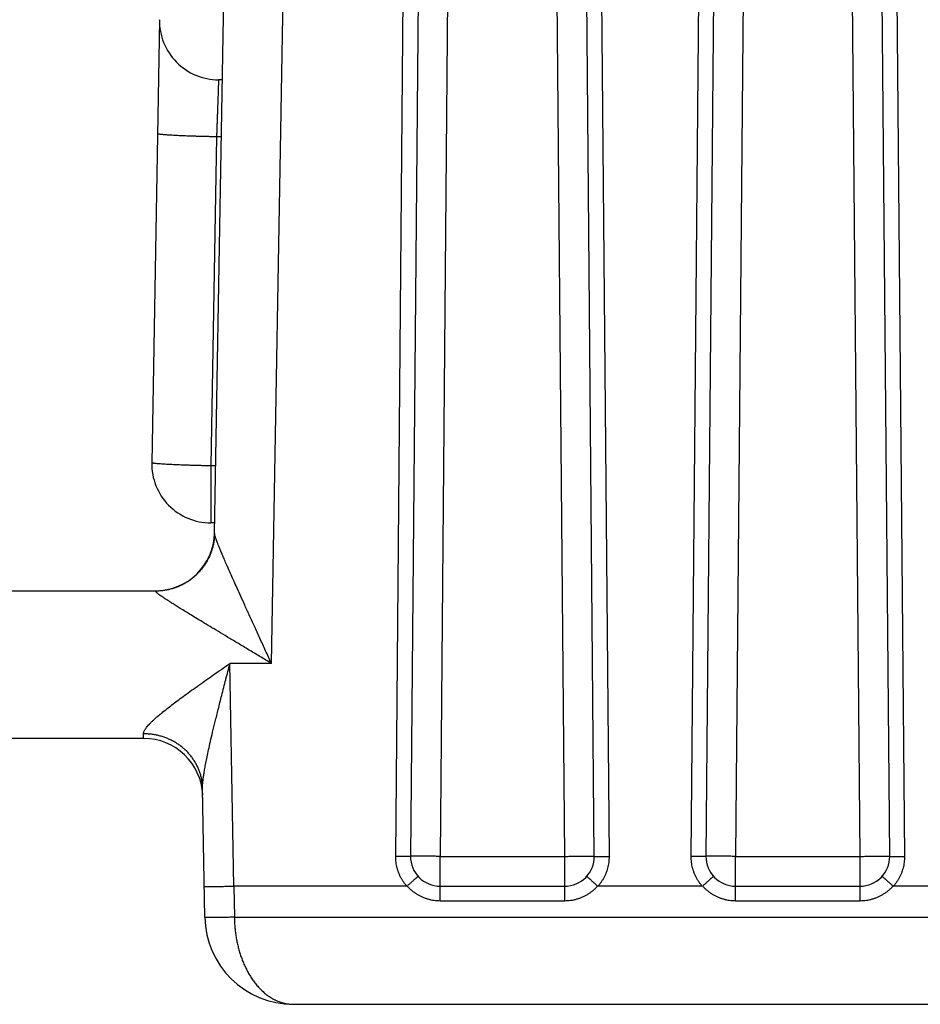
# Model space of a CAD drawing. Header units: inches. Extents: x 0 to 22, y 0 to 17.
# Tile 16 of 53: x 8.882 to 9.186, y 4.172 to 4.506. Entities that reach past the tile are written whole.
import ezdxf

# ---------------------------------------------------------------- set-up
doc = ezdxf.new("R2010")
doc.units = ezdxf.units.IN
doc.header["$LTSCALE"] = 1.21
doc.header["$MEASUREMENT"] = 0
doc.layers.get('0').update_dxf_attribs({"linetype": 'CONTINUOUS'})

msp = doc.modelspace()

# ---------------------------------------------------------------- linework, layer by layer
at = {"color": 7, "linetype": 'CONTINUOUS'}
for p, q in [((9.008904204, 4.2224412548), (9.014908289, 4.9104412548)), ((9.0199080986, 4.9104848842), (9.0139040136, 4.2224848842)), ((9.0299077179, 4.9104848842), (9.0239036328, 4.2224848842)), ((9.0660855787, 4.2224848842), (9.0600814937, 4.9104848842)), ((9.0760851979, 4.2224848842), (9.0700811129, 4.9104848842)), ((9.0750809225, 4.9104412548), (9.0810850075, 4.2224412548)), ((9.108904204, 4.2224412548), (9.114908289, 4.9104412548)), ((9.1199080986, 4.9104848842), (9.1139040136, 4.2224848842)), ((9.1299077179, 4.9104848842), (9.1239036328, 4.2224848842)), ((9.1660855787, 4.2224848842), (9.1600814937, 4.9104848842)), ((9.1760851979, 4.2224848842), (9.1700811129, 4.9104848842)), ((9.1750809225, 4.9104412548), (9.1810850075, 4.2224412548)), ((8.9475777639, 4.33184923), (8.9572628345, 4.8867065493)), ((8.9668064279, 4.287833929), (8.9772620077, 4.8868336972)), ((8.9289195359, 4.5056970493), (8.9263022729, 4.355746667)), ((8.9289182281, 4.5055718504), (8.9289195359, 4.5056970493)), ((8.950257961, 4.4853976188), (8.9489174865, 4.4853976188)), ((8.9482437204, 4.466099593), (8.9462992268, 4.3546996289)), ((8.9499211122, 4.4660995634), (8.9482437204, 4.466099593)), ((8.9462992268, 4.3546996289), (8.9462992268, 4.3353976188)), ((8.9479766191, 4.3546996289), (8.9462992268, 4.3546996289)), ((8.9476397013, 4.3353976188), (8.9462992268, 4.3353976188)), ((8.3711074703, 4.3123976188), (8.9275842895, 4.3123976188)), ((8.9541008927, 4.2123976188), (8.952784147, 4.287833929)), ((8.9668064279, 4.287833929), (8.952784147, 4.287833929)), ((8.9235696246, 4.2623976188), (8.3711074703, 4.2623976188)), ((8.9442800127, 4.2018740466), (8.9435170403, 4.245584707)), ((9.0239036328, 4.2074848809), (9.0239036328, 4.2224848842)), ((9.0239036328, 4.2224848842), (9.0660855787, 4.2224848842)), ((9.0660855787, 4.2074848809), (9.0660855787, 4.2224848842)), ((9.1239036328, 4.2074848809), (9.1239036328, 4.2224848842)), ((9.1239036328, 4.2224848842), (9.1660855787, 4.2224848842)), ((9.1660855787, 4.2074848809), (9.1660855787, 4.2224848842)), ((8.9540948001, 4.2123976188), (8.9542784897, 4.2018740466)), ((9.0126458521, 4.2123976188), (8.9541008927, 4.2123976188)), ((9.0239036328, 4.2123976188), (9.0660855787, 4.2123976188)), ((9.1126458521, 4.2123976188), (9.0773433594, 4.2123976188)), ((9.1239036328, 4.2123976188), (9.1660855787, 4.2123976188)), ((9.2127568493, 4.2123976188), (9.1773433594, 4.2123976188)), ((9.0239036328, 4.2074848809), (9.0660855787, 4.2074848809)), ((9.1239036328, 4.2074848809), (9.1660855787, 4.2074848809)), ((8.9542784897, 4.2018740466), (13.4447945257, 4.2018740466)), ((8.9742754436, 4.1723976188), (13.4447945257, 4.1723976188))]:
    msp.add_line(p, q, dxfattribs=at)
for centre, radius, start, end in [((8.9489174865, 4.5053976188), 0.02, 179, 270), ((8.9462992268, 4.3553976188), 0.02, 179, 270), ((8.9275842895, 4.3323976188), 0.02, 270, 358.4290612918), ((8.9235696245, 4.242397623), 0.0199999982, 2.6773355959, 89.9999997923), ((9.0239036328, 4.2223976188), 0.01, 179.5, 270), ((9.0660855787, 4.2223976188), 0.01, 270, 0.5), ((9.1239036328, 4.2223976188), 0.01, 179.5, 270), ((9.1660855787, 4.2223976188), 0.01, 270, 0.5), ((8.9742754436, 4.2023976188), 0.03, 181, 270)]:
    msp.add_arc(centre, radius, start, end, dxfattribs=at)
for points, knots in [([(8.948917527, 4.4853976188), (8.9489169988, 4.4853829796), (8.948914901, 4.4853242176), (8.9489103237, 4.4851919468), (8.948902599, 4.4849716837), (8.9488918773, 4.4846641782), (8.9488781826, 4.4842706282), (8.9488614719, 4.4837926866), (8.9488418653, 4.4832324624), (8.9488194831, 4.4825925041), (8.9487945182, 4.4818757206), (8.9487670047, 4.4810853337), (8.9487369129, 4.4802248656), (8.9487045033, 4.4792981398), (8.9486699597, 4.4783092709), (8.9486335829, 4.4772626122), (8.9485951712, 4.4761627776), (8.9485549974, 4.4750146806), (8.948513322, 4.4738235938), (8.9484704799, 4.4725950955), (8.9484266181, 4.4713349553), (8.9483816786, 4.470049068), (8.9483360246, 4.4687434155), (8.9482900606, 4.4674247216), (8.948259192, 4.4665419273), (8.9482437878, 4.466099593)], [0, 0, 0, 0, 0.0022758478, 0.0091351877, 0.0205621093, 0.0365173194, 0.0569387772, 0.0817417, 0.1108164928, 0.1440294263, 0.1812274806, 0.2222446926, 0.2668996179, 0.3149929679, 0.3663103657, 0.4206256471, 0.4777017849, 0.5372866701, 0.599105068, 0.6628642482, 0.7282642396, 0.7950011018, 0.8627637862, 0.9312365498, 1, 1, 1, 1]), ([(8.9482436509, 4.4660956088), (8.9478075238, 4.4661032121), (8.9469371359, 4.4661193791), (8.9456362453, 4.466146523), (8.9443465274, 4.4661764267), (8.9430735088, 4.4662089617), (8.9418226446, 4.4662439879), (8.9405992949, 4.4662813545), (8.939408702, 4.4663209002), (8.9382559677, 4.4663624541), (8.9371460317, 4.4664058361), (8.9360836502, 4.4664508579), (8.9350733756, 4.4664973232), (8.9341195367, 4.4665450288), (8.9332262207, 4.4665937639), (8.9323972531, 4.466643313), (8.9316361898, 4.4666934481), (8.9309462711, 4.4667439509), (8.9303305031, 4.4667945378), (8.9297913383, 4.4668450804), (8.9293315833, 4.4668949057), (8.9289516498, 4.466944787), (8.9286570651, 4.4669912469), (8.9284385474, 4.4670409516), (8.9283152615, 4.4670768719), (8.9282463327, 4.4671217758), (8.928246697, 4.4671426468)], [0, 0, 0, 0, 0.06523119, 0.1301857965, 0.1945858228, 0.2581556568, 0.3206232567, 0.3817213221, 0.4411884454, 0.4987702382, 0.5542204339, 0.6073019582, 0.6577879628, 0.7054628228, 0.7501230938, 0.7915784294, 0.8296524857, 0.8641838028, 0.8950266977, 0.9220522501, 0.9451495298, 0.9642274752, 0.9792186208, 0.9900891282, 0.9968783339, 1, 1, 1, 1]), ([(8.9462992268, 4.3546996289), (8.9458638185, 4.3547072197), (8.9449946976, 4.3547233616), (8.9436952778, 4.3547504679), (8.9424062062, 4.354780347), (8.9411331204, 4.3548128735), (8.9398819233, 4.3548478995), (8.9386582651, 4.3548852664), (8.9374674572, 4.3549248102), (8.936314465, 4.3549663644), (8.9352042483, 4.3550097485), (8.9341415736, 4.3550547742), (8.9331310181, 4.3551012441), (8.9321769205, 4.3551489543), (8.9312833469, 4.3551976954), (8.9304541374, 4.3552472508), (8.9296928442, 4.3552973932), (8.9290027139, 4.3553479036), (8.9283867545, 4.3553984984), (8.9278474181, 4.3554490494), (8.9273875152, 4.3554988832), (8.9270074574, 4.3555487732), (8.9267127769, 4.3555952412), (8.9264941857, 4.3556449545), (8.9263708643, 4.3556808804), (8.9263019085, 4.3557257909), (8.9263022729, 4.355746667)], [0, 0, 0, 0, 0.0651236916, 0.1299962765, 0.1943658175, 0.2579514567, 0.3204437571, 0.381551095, 0.4410303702, 0.498622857, 0.554088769, 0.6071858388, 0.6576844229, 0.7053731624, 0.7500456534, 0.7915134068, 0.8295989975, 0.8641407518, 0.8949933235, 0.9220274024, 0.9451321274, 0.9642162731, 0.9792122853, 0.9900862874, 0.9968775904, 1, 1, 1, 1]), ([(8.9475772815, 4.3318180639), (8.9475689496, 4.3313803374), (8.9475227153, 4.3304947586), (8.9473639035, 4.3291690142), (8.9471136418, 4.3278466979), (8.9467743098, 4.3265442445), (8.946347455, 4.3252675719), (8.9458350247, 4.3240225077), (8.9452393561, 4.3228147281), (8.9445631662, 4.3216497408), (8.9438095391, 4.3205328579), (8.9429819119, 4.3194691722), (8.9420840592, 4.3184635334), (8.9411200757, 4.3175205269), (8.9400943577, 4.3166444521), (8.9390115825, 4.315839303), (8.9378766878, 4.3151087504), (8.9366948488, 4.3144561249), (8.9354714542, 4.3138844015), (8.9342120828, 4.3133961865), (8.9329224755, 4.3129937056), (8.9316085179, 4.3126787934), (8.9302761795, 4.3124528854), (8.9289316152, 4.3123170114), (8.9280309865, 4.3122868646), (8.92758081, 4.3122869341)], [0, 0, 0, 0, 0.042419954, 0.0858483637, 0.1292802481, 0.1727172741, 0.216161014, 0.259612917, 0.3030742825, 0.3465462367, 0.3900297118, 0.433525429, 0.4770338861, 0.5205553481, 0.5640898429, 0.6076371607, 0.6511968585, 0.6947682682, 0.7383505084, 0.7819425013, 0.8255429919, 0.8691505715, 0.9127637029, 0.9563807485, 1, 1, 1, 1]), ([(8.9668064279, 4.287833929), (8.9661520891, 4.289263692), (8.9648541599, 4.2920947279), (8.9629383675, 4.2962768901), (8.961093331, 4.3003077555), (8.9593485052, 4.3041265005), (8.957727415, 4.3076855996), (8.9562447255, 4.3109539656), (8.9549075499, 4.3139161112), (8.9537172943, 4.3165703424), (8.9526698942, 4.3189254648), (8.9517568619, 4.3209975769), (8.9509685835, 4.3228081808), (8.950293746, 4.3243809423), (8.9497201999, 4.3257399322), (8.9492374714, 4.3269090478), (8.9488343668, 4.3279101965), (8.9485019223, 4.3287636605), (8.9482313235, 4.3294870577), (8.9480157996, 4.3300959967), (8.9478484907, 4.3306040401), (8.9477247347, 4.331022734), (8.9476395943, 4.3313615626), (8.9475902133, 4.3316278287), (8.9475766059, 4.3317832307), (8.9475777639, 4.33184923)], [0, 0, 0, 0, 0.0981287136, 0.1943615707, 0.28708057, 0.3747859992, 0.4563790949, 0.5311507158, 0.5987643, 0.6592025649, 0.7126877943, 0.7596216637, 0.8005150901, 0.8359274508, 0.8664274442, 0.8925696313, 0.9148633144, 0.9337801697, 0.949729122, 0.9630620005, 0.9740904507, 0.9831056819, 0.9903053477, 0.9958805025, 1, 1, 1, 1]), ([(8.9668064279, 4.287833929), (8.9655835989, 4.2885673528), (8.9631588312, 4.2900222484), (8.9595688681, 4.2921731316), (8.9560933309, 4.2942559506), (8.9527798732, 4.2962425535), (8.949668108, 4.2981111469), (8.9467853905, 4.2998462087), (8.9441476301, 4.3014385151), (8.9417611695, 4.3028857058), (8.9396227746, 4.3041883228), (8.937724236, 4.3053528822), (8.9360517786, 4.3063866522), (8.9345887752, 4.3072986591), (8.9333182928, 4.3081009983), (8.932220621, 4.308801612), (8.9312798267, 4.309413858), (8.9304777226, 4.3099443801), (8.929800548, 4.3104046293), (8.929233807, 4.3108005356), (8.928766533, 4.3111402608), (8.9283882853, 4.3114291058), (8.9280901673, 4.3116726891), (8.9278654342, 4.3118750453), (8.9277076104, 4.3120403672), (8.9276123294, 4.3121692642), (8.9275797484, 4.3122533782), (8.92758081, 4.312286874)], [0, 0, 0, 0, 0.0924128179, 0.1832661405, 0.2712278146, 0.3550119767, 0.4336496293, 0.5064675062, 0.5730702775, 0.6333350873, 0.6873497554, 0.7353474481, 0.7776822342, 0.8147759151, 0.8470780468, 0.8750663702, 0.8991707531, 0.9198242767, 0.9373913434, 0.9522339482, 0.964627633, 0.9748295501, 0.9830768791, 0.9895654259, 0.9944341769, 0.9978280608, 1, 1, 1, 1]), ([(8.92758081, 4.312286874), (8.9275814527, 4.3123073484), (8.9275824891, 4.3123401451), (8.9275836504, 4.31237706), (8.9275841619, 4.3123935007), (8.9275842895, 4.3123976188)], [0, 0, 0, 0, 0.554635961, 0.8884453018, 1, 1, 1, 1]), ([(8.9235200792, 4.2639745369), (8.9235171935, 4.2640663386), (8.9235323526, 4.2642638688), (8.9236108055, 4.2645737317), (8.9237486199, 4.264917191), (8.9239515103, 4.2652979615), (8.9242254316, 4.2657197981), (8.9245751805, 4.2661898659), (8.9250134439, 4.2667119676), (8.9255488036, 4.2672956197), (8.9261931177, 4.2679492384), (8.9269627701, 4.2686776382), (8.9278676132, 4.2694953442), (8.9289287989, 4.2704053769), (8.9301569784, 4.2714233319), (8.9315709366, 4.2725523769), (8.9331805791, 4.2738030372), (8.9349964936, 4.2751784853), (8.9370227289, 4.2766805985), (8.9392560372, 4.2783077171), (8.9416855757, 4.2800511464), (8.9442893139, 4.2818981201), (8.9470356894, 4.2838282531), (8.9498833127, 4.2858166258), (8.951811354, 4.2871579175), (8.952784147, 4.287833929)], [0, 0, 0, 0, 0.0072292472, 0.0154826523, 0.0250721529, 0.0362875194, 0.0493896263, 0.0646251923, 0.0823768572, 0.1030182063, 0.1269486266, 0.1546007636, 0.1864140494, 0.2229326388, 0.2646237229, 0.3119660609, 0.3653450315, 0.425062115, 0.4912644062, 0.5638711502, 0.6425489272, 0.7266321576, 0.8151346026, 0.9067592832, 1, 1, 1, 1]), ([(8.943517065, 4.2455833), (8.9435129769, 4.2458162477), (8.9435191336, 4.2463285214), (8.9435666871, 4.2471714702), (8.9436599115, 4.248170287), (8.9438050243, 4.2493444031), (8.9440094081, 4.2507149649), (8.9442798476, 4.2523056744), (8.9446251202, 4.2541433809), (8.9450538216, 4.2562587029), (8.9455760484, 4.2586868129), (8.9462035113, 4.2614682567), (8.9469495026, 4.2646507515), (8.9478292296, 4.2682910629), (8.94886119, 4.2724594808), (8.9500538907, 4.2771879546), (8.9513806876, 4.2823804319), (8.9523096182, 4.2859898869), (8.952784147, 4.287833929)], [0, 0, 0, 0, 0.0161375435, 0.0354676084, 0.0584654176, 0.0856078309, 0.1174013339, 0.1544385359, 0.1973624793, 0.2469113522, 0.303930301, 0.3693873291, 0.4444058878, 0.5303377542, 0.6287891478, 0.7418452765, 0.868111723, 1, 1, 1, 1]), ([(8.9435170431, 4.2455851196), (8.9435096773, 4.2460071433), (8.9434644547, 4.2468512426), (8.9433055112, 4.2481096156), (8.9430561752, 4.2493549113), (8.9427175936, 4.250581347), (8.9422913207, 4.2517833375), (8.9417793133, 4.2529553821), (8.9411839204, 4.2540921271), (8.9405078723, 4.2551883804), (8.9397542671, 4.2562391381), (8.9389265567, 4.2572396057), (8.93802853, 4.2581852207), (8.9370642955, 4.2590716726), (8.9360382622, 4.2598949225), (8.9349551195, 4.2606512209), (8.9338198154, 4.2613371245), (8.9326375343, 4.2619495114), (8.9314136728, 4.2624855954), (8.9301538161, 4.2629429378), (8.9288637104, 4.2633194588), (8.9275492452, 4.2636134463), (8.9262163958, 4.2638235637), (8.9248713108, 4.2639488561), (8.923970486, 4.2639754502), (8.9235200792, 4.2639744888)], [0, 0, 0, 0, 0.0420684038, 0.0841634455, 0.1263112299, 0.1685368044, 0.210863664, 0.2533132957, 0.295904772, 0.3386544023, 0.3815754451, 0.4246778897, 0.4679683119, 0.5114497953, 0.5551219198, 0.5989808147, 0.643019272, 0.6872269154, 0.7315904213, 0.7760937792, 0.8207185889, 0.8654443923, 0.9102490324, 0.955109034, 1, 1, 1, 1]), ([(8.9235696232, 4.2623976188), (8.923569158, 4.2624124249), (8.9235672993, 4.2624715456), (8.9235631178, 4.2626042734), (8.9235561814, 4.2628247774), (8.9235465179, 4.2631321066), (8.9235342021, 4.2635250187), (8.9235250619, 4.2638153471), (8.9235200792, 4.2639745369)], [0, 0, 0, 0, 0.0281676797, 0.1124740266, 0.2525080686, 0.4476649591, 0.6971513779, 1, 1, 1, 1]), ([(9.0126458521, 4.2123976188), (9.0124305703, 4.2126421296), (9.0120133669, 4.2131486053), (9.011435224, 4.2139514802), (9.0109068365, 4.2147992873), (9.0104330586, 4.2156864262), (9.0100181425, 4.2166068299), (9.0096656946, 4.2175539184), (9.0093787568, 4.2185207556), (9.0091583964, 4.2194997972), (9.0090046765, 4.220483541), (9.0089168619, 4.2214646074), (9.0089013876, 4.2221173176), (9.008904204, 4.2224412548)], [0, 0, 0, 0, 0.0891890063, 0.1794954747, 0.2706757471, 0.3624754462, 0.4546298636, 0.5468689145, 0.6389226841, 0.7305230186, 0.8214048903, 0.9113118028, 1, 1, 1, 1]), ([(9.0139040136, 4.2224848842), (9.0139039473, 4.2224772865), (9.01386048, 4.2224774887), (9.0138102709, 4.2224658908), (9.0136969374, 4.2224625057), (9.0135539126, 4.2224551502), (9.0133665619, 4.2224501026), (9.0131429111, 4.2224449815), (9.0128824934, 4.2224407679), (9.0125883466, 4.2224371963), (9.0122627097, 4.2224344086), (9.0119084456, 4.2224324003), (9.0115285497, 4.222431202), (9.0111262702, 4.2224308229), (9.0107050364, 4.2224312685), (9.0102684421, 4.2224325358), (9.0098202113, 4.2224346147), (9.0093641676, 4.222437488), (9.0090579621, 4.2224399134), (9.008904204, 4.2224412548)], [0, 0, 0, 0, 0.0045567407, 0.017409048, 0.0386010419, 0.0679754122, 0.1052896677, 0.1502293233, 0.2024131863, 0.2613974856, 0.3266800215, 0.3977046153, 0.4738659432, 0.554514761, 0.638963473, 0.7264920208, 0.8163540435, 0.9077832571, 1, 1, 1, 1]), ([(9.0239036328, 4.2224848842), (9.0236421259, 4.2224871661), (9.023120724, 4.2224915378), (9.0223426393, 4.2224975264), (9.0215741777, 4.2225029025), (9.0208200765, 4.2225076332), (9.0200849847, 4.2225116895), (9.0193734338, 4.2225150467), (9.0186898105, 4.2225176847), (9.0180383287, 4.222519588), (9.0174230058, 4.222520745), (9.0168476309, 4.2225211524), (9.0163157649, 4.2225208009), (9.0158306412, 4.2225197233), (9.0153953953, 4.2225178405), (9.0150122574, 4.222515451), (9.0146849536, 4.2225117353), (9.0144115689, 4.2225091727), (9.0142043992, 4.2225012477), (9.0140387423, 4.2225042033), (9.0139688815, 4.2224852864), (9.0139041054, 4.2224954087), (9.0139040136, 4.2224848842)], [0, 0, 0, 0, 0.0784485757, 0.1564131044, 0.233412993, 0.3089735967, 0.382629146, 0.4539256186, 0.5224235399, 0.5877006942, 0.6493547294, 0.7070056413, 0.7602981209, 0.8089037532, 0.8525230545, 0.8908873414, 0.9237604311, 0.9509401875, 0.9722599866, 0.9875903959, 0.9968427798, 1, 1, 1, 1]), ([(9.0660855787, 4.2224848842), (9.0663470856, 4.2224871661), (9.0668684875, 4.2224915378), (9.0676465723, 4.2224975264), (9.0684150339, 4.2225029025), (9.069169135, 4.2225076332), (9.0699042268, 4.2225116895), (9.0706157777, 4.2225150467), (9.071299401, 4.2225176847), (9.0719508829, 4.222519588), (9.0725662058, 4.222520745), (9.0731415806, 4.2225211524), (9.0736734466, 4.2225208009), (9.0741585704, 4.2225197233), (9.0745938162, 4.2225178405), (9.0749769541, 4.222515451), (9.075304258, 4.2225117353), (9.0755776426, 4.2225091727), (9.0757848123, 4.2225012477), (9.0759504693, 4.2225042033), (9.07602033, 4.2224852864), (9.0760851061, 4.2224954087), (9.0760851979, 4.2224848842)], [0, 0, 0, 0, 0.0784485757, 0.1564131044, 0.233412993, 0.3089735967, 0.382629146, 0.4539256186, 0.5224235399, 0.5877006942, 0.6493547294, 0.7070056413, 0.7602981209, 0.8089037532, 0.8525230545, 0.8908873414, 0.9237604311, 0.9509401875, 0.9722599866, 0.9875903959, 0.9968427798, 1, 1, 1, 1]), ([(9.0760851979, 4.2224848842), (9.0760852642, 4.2224772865), (9.0761287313, 4.2224774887), (9.0761789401, 4.2224658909), (9.0762922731, 4.2224625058), (9.0764352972, 4.2224551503), (9.0766226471, 4.2224501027), (9.076846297, 4.2224449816), (9.0771067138, 4.2224407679), (9.0774008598, 4.2224371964), (9.0777264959, 4.2224344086), (9.0780807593, 4.2224324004), (9.0784606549, 4.222431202), (9.0788629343, 4.2224308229), (9.0792841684, 4.2224312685), (9.0797207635, 4.2224325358), (9.0801689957, 4.2224346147), (9.0806250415, 4.222437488), (9.0809312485, 4.2224399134), (9.0810850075, 4.2224412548)], [0, 0, 0, 0, 0.0045567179, 0.0174089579, 0.0386008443, 0.0679750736, 0.1052891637, 0.1502286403, 0.2024123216, 0.2613964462, 0.326678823, 0.3977032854, 0.473864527, 0.554513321, 0.638962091, 0.7264907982, 0.8163530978, 0.907782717, 1, 1, 1, 1]), ([(9.0810850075, 4.2224412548), (9.0810878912, 4.2221097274), (9.0810716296, 4.2214454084), (9.0809811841, 4.2204518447), (9.0808244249, 4.2194646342), (9.0806021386, 4.218488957), (9.0803151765, 4.2175299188), (9.0799649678, 4.2165925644), (9.0795537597, 4.2156816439), (9.0790838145, 4.2148018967), (9.0785579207, 4.213957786), (9.077979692, 4.2131532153), (9.0775605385, 4.2126442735), (9.0773433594, 4.2123976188)], [0, 0, 0, 0, 0.090765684, 0.1817679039, 0.2729408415, 0.3642152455, 0.4555219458, 0.5467939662, 0.6379576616, 0.7289352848, 0.8196501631, 0.9100278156, 1, 1, 1, 1]), ([(9.1126458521, 4.2123976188), (9.1124305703, 4.2126421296), (9.1120133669, 4.2131486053), (9.111435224, 4.2139514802), (9.1109068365, 4.2147992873), (9.1104330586, 4.2156864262), (9.1100181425, 4.2166068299), (9.1096656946, 4.2175539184), (9.1093787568, 4.2185207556), (9.1091583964, 4.2194997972), (9.1090046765, 4.220483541), (9.1089168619, 4.2214646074), (9.1089013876, 4.2221173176), (9.108904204, 4.2224412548)], [0, 0, 0, 0, 0.0891890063, 0.1794954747, 0.2706757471, 0.3624754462, 0.4546298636, 0.5468689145, 0.6389226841, 0.7305230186, 0.8214048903, 0.9113118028, 1, 1, 1, 1]), ([(9.1139040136, 4.2224848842), (9.1139039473, 4.2224772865), (9.11386048, 4.2224774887), (9.1138102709, 4.2224658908), (9.1136969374, 4.2224625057), (9.1135539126, 4.2224551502), (9.1133665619, 4.2224501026), (9.1131429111, 4.2224449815), (9.1128824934, 4.2224407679), (9.1125883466, 4.2224371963), (9.1122627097, 4.2224344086), (9.1119084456, 4.2224324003), (9.1115285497, 4.222431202), (9.1111262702, 4.2224308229), (9.1107050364, 4.2224312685), (9.1102684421, 4.2224325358), (9.1098202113, 4.2224346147), (9.1093641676, 4.222437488), (9.1090579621, 4.2224399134), (9.108904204, 4.2224412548)], [0, 0, 0, 0, 0.0045567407, 0.017409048, 0.0386010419, 0.0679754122, 0.1052896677, 0.1502293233, 0.2024131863, 0.2613974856, 0.3266800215, 0.3977046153, 0.4738659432, 0.554514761, 0.638963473, 0.7264920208, 0.8163540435, 0.9077832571, 1, 1, 1, 1]), ([(9.1239036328, 4.2224848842), (9.1236421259, 4.2224871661), (9.123120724, 4.2224915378), (9.1223426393, 4.2224975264), (9.1215741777, 4.2225029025), (9.1208200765, 4.2225076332), (9.1200849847, 4.2225116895), (9.1193734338, 4.2225150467), (9.1186898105, 4.2225176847), (9.1180383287, 4.222519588), (9.1174230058, 4.222520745), (9.1168476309, 4.2225211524), (9.1163157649, 4.2225208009), (9.1158306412, 4.2225197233), (9.1153953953, 4.2225178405), (9.1150122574, 4.222515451), (9.1146849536, 4.2225117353), (9.1144115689, 4.2225091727), (9.1142043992, 4.2225012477), (9.1140387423, 4.2225042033), (9.1139688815, 4.2224852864), (9.1139041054, 4.2224954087), (9.1139040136, 4.2224848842)], [0, 0, 0, 0, 0.0784485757, 0.1564131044, 0.233412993, 0.3089735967, 0.382629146, 0.4539256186, 0.5224235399, 0.5877006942, 0.6493547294, 0.7070056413, 0.7602981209, 0.8089037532, 0.8525230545, 0.8908873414, 0.9237604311, 0.9509401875, 0.9722599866, 0.9875903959, 0.9968427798, 1, 1, 1, 1]), ([(9.1660855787, 4.2224848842), (9.1663470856, 4.2224871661), (9.1668684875, 4.2224915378), (9.1676465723, 4.2224975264), (9.1684150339, 4.2225029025), (9.169169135, 4.2225076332), (9.1699042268, 4.2225116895), (9.1706157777, 4.2225150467), (9.171299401, 4.2225176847), (9.1719508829, 4.222519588), (9.1725662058, 4.222520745), (9.1731415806, 4.2225211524), (9.1736734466, 4.2225208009), (9.1741585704, 4.2225197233), (9.1745938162, 4.2225178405), (9.1749769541, 4.222515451), (9.175304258, 4.2225117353), (9.1755776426, 4.2225091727), (9.1757848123, 4.2225012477), (9.1759504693, 4.2225042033), (9.17602033, 4.2224852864), (9.1760851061, 4.2224954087), (9.1760851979, 4.2224848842)], [0, 0, 0, 0, 0.0784485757, 0.1564131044, 0.233412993, 0.3089735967, 0.382629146, 0.4539256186, 0.5224235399, 0.5877006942, 0.6493547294, 0.7070056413, 0.7602981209, 0.8089037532, 0.8525230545, 0.8908873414, 0.9237604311, 0.9509401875, 0.9722599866, 0.9875903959, 0.9968427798, 1, 1, 1, 1]), ([(9.1760851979, 4.2224848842), (9.1760852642, 4.2224772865), (9.1761287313, 4.2224774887), (9.1761789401, 4.2224658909), (9.1762922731, 4.2224625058), (9.1764352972, 4.2224551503), (9.1766226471, 4.2224501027), (9.176846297, 4.2224449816), (9.1771067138, 4.2224407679), (9.1774008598, 4.2224371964), (9.1777264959, 4.2224344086), (9.1780807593, 4.2224324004), (9.1784606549, 4.222431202), (9.1788629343, 4.2224308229), (9.1792841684, 4.2224312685), (9.1797207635, 4.2224325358), (9.1801689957, 4.2224346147), (9.1806250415, 4.222437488), (9.1809312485, 4.2224399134), (9.1810850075, 4.2224412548)], [0, 0, 0, 0, 0.0045567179, 0.0174089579, 0.0386008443, 0.0679750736, 0.1052891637, 0.1502286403, 0.2024123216, 0.2613964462, 0.326678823, 0.3977032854, 0.473864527, 0.554513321, 0.638962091, 0.7264907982, 0.8163530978, 0.907782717, 1, 1, 1, 1]), ([(9.1810850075, 4.2224412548), (9.1810878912, 4.2221097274), (9.1810716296, 4.2214454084), (9.1809811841, 4.2204518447), (9.1808244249, 4.2194646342), (9.1806021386, 4.218488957), (9.1803151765, 4.2175299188), (9.1799649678, 4.2165925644), (9.1795537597, 4.2156816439), (9.1790838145, 4.2148018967), (9.1785579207, 4.213957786), (9.177979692, 4.2131532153), (9.1775605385, 4.2126442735), (9.1773433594, 4.2123976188)], [0, 0, 0, 0, 0.090765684, 0.1817679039, 0.2729408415, 0.3642152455, 0.4555219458, 0.5467939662, 0.6379576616, 0.7289352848, 0.8196501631, 0.9100278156, 1, 1, 1, 1]), ([(9.0164500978, 4.2157309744), (9.016453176, 4.2157187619), (9.0164483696, 4.2156885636), (9.0163730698, 4.2156643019), (9.0163034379, 4.2155857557), (9.0161865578, 4.2154918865), (9.0160471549, 4.2153653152), (9.0158762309, 4.2152146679), (9.0156788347, 4.2150385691), (9.0154556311, 4.2148397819), (9.0152089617, 4.2146197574), (9.0149405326, 4.2143802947), (9.0146519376, 4.2141226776), (9.0143455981, 4.2138495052), (9.0140273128, 4.2135643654), (9.0136988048, 4.2132750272), (9.0133775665, 4.2129734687), (9.0130362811, 4.2127212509), (9.012894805, 4.2124806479), (9.0128019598, 4.2123976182)], [0, 0, 0, 0, 0.0058978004, 0.0190804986, 0.040702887, 0.0707594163, 0.1089909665, 0.1550117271, 0.2086266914, 0.2692174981, 0.3360011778, 0.4087961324, 0.487050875, 0.5702699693, 0.6573431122, 0.7458635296, 0.8352285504, 0.9245723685, 1, 1, 1, 1]), ([(9.0735391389, 4.2157309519), (9.0735582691, 4.2157486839), (9.0735907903, 4.2157551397), (9.0736153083, 4.2156646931), (9.0737037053, 4.215605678), (9.0738080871, 4.2154968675), (9.0739499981, 4.2153717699), (9.0741189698, 4.2152171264), (9.0743167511, 4.215039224), (9.0745402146, 4.2148378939), (9.0747877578, 4.2146154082), (9.0750570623, 4.2143734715), (9.0753460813, 4.214114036), (9.0756521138, 4.2138391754), (9.0759722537, 4.2135526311), (9.0762987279, 4.2132568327), (9.0766316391, 4.2129687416), (9.0769492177, 4.2126438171), (9.077224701, 4.2125036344), (9.0773433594, 4.2123976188)], [0, 0, 0, 0, 0.0086818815, 0.0220119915, 0.0431339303, 0.0725164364, 0.1099305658, 0.154982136, 0.2074797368, 0.2668362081, 0.3323398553, 0.4037525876, 0.4803155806, 0.5613663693, 0.6463148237, 0.7336952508, 0.8210765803, 0.906168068, 1, 1, 1, 1]), ([(9.1164500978, 4.2157309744), (9.116453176, 4.2157187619), (9.1164483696, 4.2156885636), (9.1163730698, 4.2156643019), (9.1163034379, 4.2155857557), (9.1161865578, 4.2154918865), (9.1160471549, 4.2153653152), (9.1158762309, 4.2152146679), (9.1156788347, 4.2150385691), (9.1154556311, 4.2148397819), (9.1152089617, 4.2146197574), (9.1149405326, 4.2143802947), (9.1146519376, 4.2141226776), (9.1143455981, 4.2138495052), (9.1140273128, 4.2135643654), (9.1136988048, 4.2132750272), (9.1133775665, 4.2129734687), (9.1130362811, 4.2127212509), (9.112894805, 4.2124806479), (9.1128019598, 4.2123976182)], [0, 0, 0, 0, 0.0058978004, 0.0190804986, 0.040702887, 0.0707594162, 0.1089909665, 0.1550117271, 0.2086266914, 0.2692174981, 0.3360011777, 0.4087961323, 0.487050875, 0.5702699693, 0.6573431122, 0.7458635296, 0.8352285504, 0.9245723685, 1, 1, 1, 1]), ([(9.1735391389, 4.2157309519), (9.1735582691, 4.2157486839), (9.1735907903, 4.2157551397), (9.1736153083, 4.2156646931), (9.1737037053, 4.215605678), (9.1738080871, 4.2154968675), (9.1739499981, 4.2153717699), (9.1741189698, 4.2152171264), (9.1743167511, 4.215039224), (9.1745402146, 4.2148378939), (9.1747877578, 4.2146154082), (9.1750570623, 4.2143734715), (9.1753460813, 4.214114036), (9.1756521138, 4.2138391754), (9.1759722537, 4.2135526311), (9.1762987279, 4.2132568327), (9.1766316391, 4.2129687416), (9.1769492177, 4.2126438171), (9.177224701, 4.2125036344), (9.1773433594, 4.2123976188)], [0, 0, 0, 0, 0.0086818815, 0.0220119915, 0.0431339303, 0.0725164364, 0.1099305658, 0.154982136, 0.2074797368, 0.2668362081, 0.3323398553, 0.4037525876, 0.4803155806, 0.5613663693, 0.6463148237, 0.7336952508, 0.8210765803, 0.906168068, 1, 1, 1, 1]), ([(8.9440993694, 4.2122230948), (8.9441096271, 4.2122232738), (8.9441505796, 4.2122239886), (8.9442424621, 4.2122255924), (8.9443949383, 4.2122282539), (8.9446070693, 4.2122319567), (8.9448775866, 4.2122366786), (8.9452049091, 4.212242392), (8.9455872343, 4.2122490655), (8.9460222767, 4.2122566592), (8.9465071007, 4.2122651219), (8.9470387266, 4.2122744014), (8.9476143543, 4.212284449), (8.9482305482, 4.2122952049), (8.9488829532, 4.2123065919), (8.9495676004, 4.2123185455), (8.9502803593, 4.2123309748), (8.9510164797, 4.2123438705), (8.9517708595, 4.2123568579), (8.9525388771, 4.2123709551), (8.9533171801, 4.2123819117), (8.9538388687, 4.2123976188), (8.9541008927, 4.2123976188)], [0, 0, 0, 0, 0.003076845, 0.0122838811, 0.0275605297, 0.0488127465, 0.0759135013, 0.108703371, 0.1469945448, 0.1905935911, 0.2391962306, 0.2924196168, 0.3500570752, 0.4118582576, 0.477249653, 0.5457487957, 0.6172211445, 0.6910447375, 0.7665514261, 0.84350017, 0.9214167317, 1, 1, 1, 1]), ([(9.0128019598, 4.2123976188), (9.0130344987, 4.2121417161), (9.0135184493, 4.2116448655), (9.0142952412, 4.2109504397), (9.0151210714, 4.2103099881), (9.0159910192, 4.2097274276), (9.016900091, 4.2092064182), (9.0178431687, 4.2087504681), (9.0188146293, 4.2083617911), (9.0198088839, 4.2080420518), (9.0208204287, 4.207792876), (9.0218435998, 4.2076152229), (9.0228725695, 4.2075088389), (9.0235605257, 4.2074849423), (9.0239036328, 4.2074848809)], [0, 0, 0, 0, 0.0830128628, 0.166359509, 0.249954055, 0.3337045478, 0.4175165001, 0.5012995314, 0.58498375, 0.6685144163, 0.7518349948, 0.8348905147, 0.9176276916, 1, 1, 1, 1]), ([(9.0660855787, 4.2074848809), (9.0664315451, 4.2074848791), (9.0671250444, 4.2075088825), (9.0681614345, 4.20761704), (9.0691898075, 4.2077973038), (9.0702032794, 4.2080485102), (9.071196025, 4.2083695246), (9.0721638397, 4.2087585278), (9.0731032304, 4.2092139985), (9.0740095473, 4.2097344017), (9.0748772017, 4.2103166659), (9.0757006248, 4.2109562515), (9.0764743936, 4.2116483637), (9.0769560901, 4.2121430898), (9.0771872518, 4.2123976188)], [0, 0, 0, 0, 0.083058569, 0.1664357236, 0.2499727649, 0.3335074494, 0.4169079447, 0.5002559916, 0.5837239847, 0.6673434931, 0.7509552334, 0.8343833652, 0.9174537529, 1, 1, 1, 1]), ([(9.1128019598, 4.2123976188), (9.1130344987, 4.2121417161), (9.1135184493, 4.2116448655), (9.1142952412, 4.2109504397), (9.1151210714, 4.2103099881), (9.1159910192, 4.2097274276), (9.116900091, 4.2092064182), (9.1178431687, 4.2087504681), (9.1188146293, 4.2083617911), (9.1198088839, 4.2080420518), (9.1208204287, 4.207792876), (9.1218435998, 4.2076152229), (9.1228725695, 4.2075088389), (9.1235605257, 4.2074849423), (9.1239036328, 4.2074848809)], [0, 0, 0, 0, 0.0830128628, 0.166359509, 0.249954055, 0.3337045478, 0.4175165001, 0.5012995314, 0.58498375, 0.6685144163, 0.7518349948, 0.8348905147, 0.9176276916, 1, 1, 1, 1]), ([(9.1660855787, 4.2074848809), (9.1664315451, 4.2074848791), (9.1671250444, 4.2075088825), (9.1681614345, 4.20761704), (9.1691898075, 4.2077973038), (9.1702032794, 4.2080485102), (9.171196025, 4.2083695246), (9.1721638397, 4.2087585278), (9.1731032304, 4.2092139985), (9.1740095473, 4.2097344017), (9.1748772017, 4.2103166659), (9.1757006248, 4.2109562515), (9.1764743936, 4.2116483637), (9.1769560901, 4.2121430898), (9.1771872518, 4.2123976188)], [0, 0, 0, 0, 0.083058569, 0.1664357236, 0.2499727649, 0.3335074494, 0.4169079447, 0.5002559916, 0.5837239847, 0.6673434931, 0.7509552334, 0.8343833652, 0.9174537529, 1, 1, 1, 1]), ([(8.9542784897, 4.2018740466), (8.954017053, 4.2018694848), (8.9534957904, 4.2018607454), (8.9527179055, 4.2018487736), (8.9519496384, 4.2018380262), (8.9511957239, 4.2018285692), (8.9504608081, 4.2018204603), (8.9497494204, 4.2018137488), (8.9490659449, 4.2018084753), (8.9484145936, 4.2018046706), (8.9477993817, 4.201802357), (8.947224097, 4.201801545), (8.9466922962, 4.2018022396), (8.9462072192, 4.20180442), (8.9457719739, 4.2018081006), (8.9453888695, 4.2018131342), (8.945061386, 4.2018198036), (8.9447883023, 4.2018270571), (8.9445800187, 4.2018373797), (8.944416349, 4.2018440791), (8.944342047, 4.2018597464), (8.9442802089, 4.201862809), (8.9442800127, 4.2018740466)], [0, 0, 0, 0, 0.0784178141, 0.1563506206, 0.2333182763, 0.3088465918, 0.382470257, 0.4537357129, 0.5222039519, 0.5874532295, 0.6490816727, 0.7067097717, 0.7599827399, 0.8085727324, 0.8521809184, 0.8905394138, 0.9234131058, 0.9506014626, 0.9719406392, 0.9873070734, 0.9966292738, 1, 1, 1, 1]), ([(8.9542784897, 4.2018740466), (8.9542846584, 4.2013442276), (8.954315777, 4.2002839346), (8.9544187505, 4.1986953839), (8.9545788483, 4.1971102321), (8.9547963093, 4.1955316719), (8.9550720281, 4.1939628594), (8.9554064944, 4.192406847), (8.9558007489, 4.1908668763), (8.9562556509, 4.1893466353), (8.9567719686, 4.1878502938), (8.9573507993, 4.1863827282), (8.9579923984, 4.1849490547), (8.9586976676, 4.1835553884), (8.9594663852, 4.1822080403), (8.9602984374, 4.1809141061), (8.961193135, 4.1796810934), (8.9621490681, 4.178516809), (8.9631643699, 4.1774294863), (8.9642364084, 4.1764275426), (8.9653615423, 4.1755190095), (8.9665358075, 4.1747120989), (8.9677541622, 4.1740145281), (8.9690105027, 4.1734332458), (8.9702978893, 4.1729745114), (8.9716092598, 4.1726429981), (8.9729376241, 4.1724423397), (8.973830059, 4.1723977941), (8.9742754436, 4.1723976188)], [0, 0, 0, 0, 0.0406188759, 0.0812974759, 0.1220098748, 0.1627286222, 0.203426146, 0.2440904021, 0.2847079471, 0.3252566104, 0.3657047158, 0.4060183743, 0.4461559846, 0.4860713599, 0.525711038, 0.565020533, 0.6039446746, 0.6424316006, 0.6804318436, 0.7179062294, 0.7548282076, 0.7911914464, 0.827015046, 0.8623257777, 0.8971724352, 0.9316346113, 0.9658566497, 1, 1, 1, 1])]:
    msp.add_open_spline(points, degree=3, knots=knots, dxfattribs=at)

doc.saveas('drawing.dxf')
